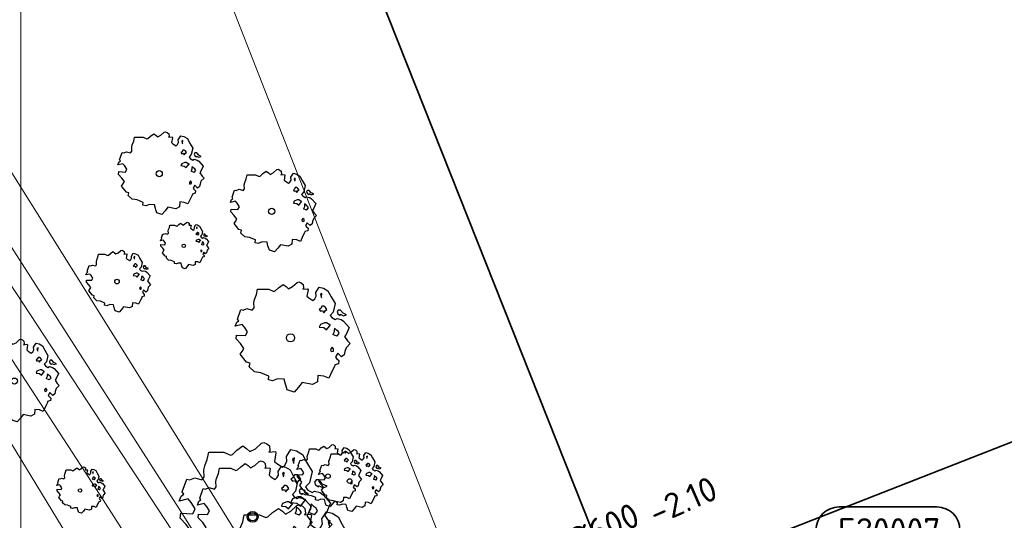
# Model space of a CAD drawing. Header units: metres. Extents: x 152391 to 157968, y 462336 to 467280.
# Tile 113 of 256: x 154365 to 154419, y 464297 to 464325. Entities that reach past the tile are written whole.
import ezdxf
from ezdxf.enums import TextEntityAlignment as Align

# ---------------------------------------------------------------- set-up
doc = ezdxf.new("R2010")
doc.units = ezdxf.units.M
doc.header["$LTSCALE"] = 0.75
doc.layers.get('0').update_dxf_attribs({"lineweight": 25})
doc.layers.get('defpoints').update_dxf_attribs({"lineweight": 25})
for name, color, linetype, lineweight in [('B-GV-GR-BOOM-S', 252, 'Continuous', 25), ('B-WE-GR-BEPLANTING_CULTUUR_BOSPLANTSOEN-GV', 251, 'Continuous', 18), ('B-WE-GR-BOS_GEMENGD-GV', 251, 'Continuous', 13), ('B-WE-GR-BOS_LOOF-GV', 251, 'Continuous', 13), ('B-WE-GW-TALUD_KRUIN-G', 251, 'Continuous', 18), ('B-WE-OG-BEBOUWING-GV', 6, 'Continuous', 35), ('B-WE-OG-TERREIN_CULTUURSCHEIDING-GV', 251, 'Continuous', 18), ('B-WE-OG-WATER-GV', 251, 'Continuous', 18), ('B-WE-VH-VERHARDING_ASFALT-GV', 251, 'Continuous', 18), ('N-OI-RI-VWA_PUTNUMMER-S @ 0.75', 36, 'Continuous', 35), ('N-OI-RI-VWA_STROOMRICHTING-S @ 0.75', 36, 'Continuous', 35)]:
    doc.layers.add(name, color=color, linetype=linetype, lineweight=lineweight)
doc.layers.add('X-XX-AL-TEKENBLAD_HULPLIJN-G', color=7, linetype='Continuous', lineweight=18, plot=False)
doc.styles.add('NLCS-ISO', font='isocpeur.ttf')

# ---------------------------------------------------------------- blocks, each defined once
blk = doc.blocks.new('*U13')
at = {"ltscale": 0.1, "style": 'NLCS-ISO'}
for tag, p in [('BOBL', (-5.662, 0)), ('MAT', (-1, 0.5))]:
    blk.add_attdef(tag, text='', height=1.8, dxfattribs=at).set_placement(p, align=Align.BOTTOM_RIGHT)
for tag, p in [('DIA', (1, 0.5)), ('BOBR', (7.216, 0.003))]:
    blk.add_attdef(tag, text='', height=1.8, dxfattribs=at).set_placement(p, align=Align.BOTTOM_LEFT)
at = {"layer": 'defpoints', "ltscale": 0.1, "style": 'NLCS-ISO', "flags": 1}
blk.add_attdef('JVA', text='', height=1.8, dxfattribs=at).set_placement((0, -1), align=Align.TOP_CENTER)
blk = doc.blocks.new('*U407')
for q in [(5.834, 7.601), (7.601, 5.834)]:
    blk.add_line((1.414, 1.414), q)
blk.add_lwpolyline([(22.327, 15.039), (15.169, 15.039, 1), (15.169, 11.654), (22.327, 11.654, 1)], format="xyb", close=True)
at = {"ltscale": 0.1, "style": 'NLCS-ISO'}
blk.add_attdef('PUTNR', text='', height=1.8, dxfattribs=at).set_placement((18.85, 13.314), align=Align.MIDDLE_CENTER)
blk.add_attdef('PUTHGT', text='', height=1.8, rotation=45, dxfattribs=at).set_placement((5.388, 5.428), align=Align.MIDDLE_LEFT)
blk = doc.blocks.new('SGR-BOOM_21_30')
at = {"linetype": 'Continuous'}
for p, q in [((-0.365, 1.548), (-0.226, 1.647)), ((-0.226, 1.647), (-0.133, 1.581)), ((0.065, 1.581), (0.205, 1.712)), ((0.205, 1.712), (0.263, 1.729)), ((0.263, 1.729), (0.333, 1.696)), ((0.333, 1.696), (0.391, 1.647)), ((0.391, 1.647), (0.402, 1.532)), ((-1.133, 1.088), (-1.109, 1.187)), ((-1.121, 0.924), (-1.133, 1.088)), ((-1.109, 1.187), (-1.051, 1.335)), ((-1.051, 1.335), (-1.016, 1.499)), ((-1.016, 1.499), (-0.668, 1.499)), ((-0.668, 1.499), (-0.516, 1.433)), ((-0.516, 1.433), (-0.47, 1.45)), ((-0.47, 1.45), (-0.365, 1.548)), ((-0.133, 1.581), (-0.063, 1.515)), ((-0.063, 1.515), (0.065, 1.581)), ((0.402, 1.532), (0.379, 1.499)), ((0.379, 1.499), (0.53, 1.515)), ((0.542, 1.483), (0.507, 1.285)), ((0.507, 1.285), (0.565, 1.236)), ((0.53, 1.515), (0.542, 1.483)), ((0.565, 1.236), (0.693, 1.154)), ((0.693, 1.154), (0.751, 1.203)), ((0.751, 1.203), (0.798, 1.285)), ((0.786, 1.4), (0.891, 1.565)), ((0.798, 1.285), (0.786, 1.4)), ((0.891, 1.565), (1.019, 1.532)), ((0.972, 1.368), (0.926, 1.335)), ((0.926, 1.335), (0.949, 1.253)), ((0.949, 1.253), (0.961, 1.236)), ((0.961, 1.269), (0.972, 1.368)), ((1.019, 1.532), (1.158, 1.45)), ((1.158, 1.45), (1.251, 1.269)), ((1.251, 1.269), (1.379, 1.055)), ((-1.633, 0.579), (-1.528, 0.875)), ((-1.598, 0.53), (-1.633, 0.579)), ((-1.528, 0.875), (-1.458, 0.858)), ((-1.458, 0.858), (-1.342, 0.908)), ((-1.342, 0.908), (-1.179, 0.858)), ((-1.179, 0.858), (-1.121, 0.924)), ((0.937, 0.908), (0.891, 0.875)), ((0.891, 0.875), (0.926, 0.825)), ((0.926, 0.825), (0.984, 0.842)), ((0.972, 0.973), (0.937, 0.908)), ((1.03, 0.973), (0.972, 0.973)), ((0.984, 0.842), (1.03, 0.776)), ((1.077, 0.94), (1.03, 0.973)), ((1.03, 0.776), (1.077, 0.842)), ((1.124, 0.875), (1.077, 0.94)), ((1.077, 0.842), (1.124, 0.875)), ((1.321, 0.793), (1.228, 0.694)), ((1.228, 0.694), (1.275, 0.628)), ((1.275, 0.628), (1.379, 0.563)), ((1.379, 1.055), (1.321, 0.793)), ((1.379, 0.563), (1.438, 0.595)), ((1.472, 0.858), (1.438, 0.809)), ((1.438, 0.809), (1.461, 0.743)), ((1.438, 0.595), (1.565, 0.563)), ((1.461, 0.743), (1.531, 0.694)), ((1.542, 0.858), (1.472, 0.858)), ((1.531, 0.727), (1.635, 0.678)), ((1.531, 0.694), (1.542, 0.727)), ((1.624, 0.76), (1.542, 0.858)), ((1.565, 0.563), (1.635, 0.513)), ((1.728, 0.71), (1.624, 0.76)), ((1.635, 0.678), (1.728, 0.71)), ((-1.703, 0.365), (-1.656, 0.48)), ((-1.493, 0.415), (-1.703, 0.365)), ((-1.679, -0.029), (-1.668, 0.086)), ((-1.668, 0.086), (-1.389, 0.07)), ((-1.656, 0.48), (-1.598, 0.53)), ((-1.423, 0.333), (-1.493, 0.415)), ((-1.33, 0.185), (-1.423, 0.333)), ((-1.389, 0.07), (-1.33, 0.185)), ((0.926, 0.415), (0.891, 0.333)), ((0.891, 0.333), (1.03, 0.316)), ((1.054, 0.464), (0.926, 0.415)), ((1.03, 0.316), (1.112, 0.251)), ((1.112, 0.464), (1.054, 0.464)), ((1.217, 0.398), (1.112, 0.464)), ((1.112, 0.251), (1.205, 0.365)), ((1.205, 0.365), (1.24, 0.415)), ((1.344, 0.185), (1.31, 0.103)), ((1.434, 0.049), (1.31, 0.103)), ((1.356, 0.3), (1.344, 0.234)), ((1.344, 0.234), (1.344, 0.185)), ((1.426, 0.234), (1.356, 0.3)), ((1.472, 0.201), (1.426, 0.234)), ((1.434, 0.049), (1.507, 0.136)), ((1.507, 0.136), (1.472, 0.201)), ((1.635, 0.513), (1.81, 0.316)), ((1.717, 0.103), (1.67, 0.037)), ((1.67, 0.037), (1.763, -0.094)), ((1.81, 0.316), (1.717, 0.103)), ((-1.54, -0.177), (-1.679, -0.029)), ((-1.551, -0.505), (-1.493, -0.423)), ((-1.354, -0.752), (-1.551, -0.505)), ((-1.435, -0.324), (-1.54, -0.177)), ((-1.493, -0.423), (-1.435, -0.324)), ((1.286, -0.292), (1.24, -0.357)), ((1.24, -0.357), (1.251, -0.423)), ((1.263, -0.423), (1.333, -0.407)), ((1.333, -0.341), (1.286, -0.292)), ((1.333, -0.407), (1.333, -0.341)), ((1.461, -0.472), (1.391, -0.587)), ((1.577, -0.587), (1.461, -0.472)), ((1.658, -0.522), (1.577, -0.587)), ((1.682, -0.423), (1.658, -0.522)), ((1.717, -0.308), (1.682, -0.423)), ((1.845, -0.177), (1.717, -0.308)), ((1.763, -0.094), (1.845, -0.177)), ((-1.249, -0.784), (-1.354, -0.752)), ((-1.272, -0.899), (-1.249, -0.784)), ((-1.109, -1.047), (-1.272, -0.899)), ((-0.912, -1.08), (-1.109, -1.047)), ((-0.668, -1.179), (-0.912, -1.08)), ((1.286, -1.014), (1.182, -1.244)), ((1.356, -0.883), (1.286, -1.014)), ((1.368, -0.834), (1.356, -0.883)), ((1.484, -0.801), (1.368, -0.834)), ((1.391, -0.587), (1.426, -0.637)), ((1.426, -0.637), (1.496, -0.702)), ((1.496, -0.702), (1.484, -0.801)), ((-0.679, -1.294), (-0.668, -1.179)), ((-0.551, -1.326), (-0.679, -1.294)), ((-0.4, -1.261), (-0.551, -1.326)), ((-0.191, -1.277), (-0.4, -1.261)), ((-0.156, -1.425), (-0.191, -1.277)), ((-0.133, -1.491), (-0.156, -1.425)), ((-0.098, -1.606), (-0.133, -1.491)), ((0.112, -1.671), (-0.098, -1.606)), ((0.251, -1.524), (0.112, -1.671)), ((0.356, -1.376), (0.251, -1.524)), ((0.682, -1.441), (0.356, -1.376)), ((0.833, -1.359), (0.682, -1.441)), ((0.844, -1.162), (0.833, -1.359)), ((1.03, -1.179), (0.844, -1.162)), ((1.182, -1.244), (1.03, -1.179))]:
    blk.add_line(p, q, dxfattribs=at)
blk.add_circle((0, 0), 0.126, dxfattribs=at)
blk = doc.blocks.new('SGR-BOOM_31_50')
at = {"linetype": 'Continuous'}
for p, q in [((-0.487, 2.064), (-0.301, 2.196)), ((-0.301, 2.196), (-0.177, 2.108)), ((0.087, 2.108), (0.273, 2.283)), ((0.273, 2.283), (0.351, 2.305)), ((0.351, 2.305), (0.444, 2.261)), ((0.444, 2.261), (0.521, 2.196)), ((0.521, 2.196), (0.537, 2.042)), ((-1.479, 1.582), (-1.402, 1.78)), ((-1.402, 1.78), (-1.355, 1.999)), ((-1.355, 1.999), (-0.89, 1.999)), ((-0.89, 1.999), (-0.688, 1.911)), ((-0.688, 1.911), (-0.626, 1.933)), ((-0.626, 1.933), (-0.487, 2.064)), ((-0.177, 2.108), (-0.084, 2.02)), ((-0.084, 2.02), (0.087, 2.108)), ((0.537, 2.042), (0.506, 1.999)), ((0.506, 1.999), (0.707, 2.02)), ((0.723, 1.977), (0.676, 1.714)), ((0.676, 1.714), (0.754, 1.648)), ((0.707, 2.02), (0.723, 1.977)), ((0.754, 1.648), (0.924, 1.539)), ((1.002, 1.604), (1.064, 1.714)), ((1.048, 1.867), (1.188, 2.086)), ((1.064, 1.714), (1.048, 1.867)), ((1.188, 2.086), (1.358, 2.042)), ((1.296, 1.823), (1.234, 1.78)), ((1.234, 1.78), (1.265, 1.67)), ((1.265, 1.67), (1.281, 1.648)), ((1.281, 1.692), (1.296, 1.823)), ((1.358, 2.042), (1.545, 1.933)), ((1.545, 1.933), (1.669, 1.692)), ((1.669, 1.692), (1.839, 1.407)), ((-2.177, 0.772), (-2.038, 1.166)), ((-2.038, 1.166), (-1.944, 1.144)), ((-1.944, 1.144), (-1.789, 1.21)), ((-1.789, 1.21), (-1.572, 1.144)), ((-1.572, 1.144), (-1.495, 1.232)), ((-1.51, 1.451), (-1.479, 1.582)), ((-1.495, 1.232), (-1.51, 1.451)), ((0.924, 1.539), (1.002, 1.604)), ((1.25, 1.21), (1.188, 1.166)), ((1.188, 1.166), (1.234, 1.101)), ((1.234, 1.101), (1.312, 1.122)), ((1.296, 1.298), (1.25, 1.21)), ((1.374, 1.298), (1.296, 1.298)), ((1.312, 1.122), (1.374, 1.035)), ((1.436, 1.254), (1.374, 1.298)), ((1.374, 1.035), (1.436, 1.122)), ((1.498, 1.166), (1.436, 1.254)), ((1.436, 1.122), (1.498, 1.166)), ((1.839, 1.407), (1.762, 1.057)), ((1.963, 1.144), (1.917, 1.079)), ((2.056, 1.144), (1.963, 1.144)), ((2.165, 1.013), (2.056, 1.144)), ((-2.27, 0.487), (-2.208, 0.641)), ((-1.991, 0.553), (-2.27, 0.487)), ((-2.208, 0.641), (-2.131, 0.706)), ((-2.131, 0.706), (-2.177, 0.772)), ((-1.898, 0.444), (-1.991, 0.553)), ((1.234, 0.553), (1.188, 0.444)), ((1.405, 0.619), (1.234, 0.553)), ((1.483, 0.619), (1.405, 0.619)), ((1.622, 0.531), (1.483, 0.619)), ((1.607, 0.487), (1.653, 0.553)), ((1.762, 1.057), (1.638, 0.925)), ((1.638, 0.925), (1.7, 0.838)), ((1.7, 0.838), (1.839, 0.75)), ((1.839, 0.75), (1.917, 0.794)), ((1.917, 1.079), (1.948, 0.991)), ((1.917, 0.794), (2.087, 0.75)), ((1.948, 0.991), (2.041, 0.925)), ((2.041, 0.969), (2.18, 0.903)), ((2.041, 0.925), (2.056, 0.969)), ((2.087, 0.75), (2.18, 0.684)), ((2.304, 0.947), (2.165, 1.013)), ((2.18, 0.903), (2.304, 0.947)), ((2.18, 0.684), (2.413, 0.422)), ((-2.239, -0.038), (-2.224, 0.115)), ((-2.224, 0.115), (-1.851, 0.093)), ((-1.774, 0.246), (-1.898, 0.444)), ((-1.851, 0.093), (-1.774, 0.246)), ((1.188, 0.444), (1.374, 0.422)), ((1.374, 0.422), (1.483, 0.334)), ((1.483, 0.334), (1.607, 0.487)), ((1.793, 0.246), (1.746, 0.137)), ((1.911, 0.065), (1.746, 0.137)), ((1.808, 0.4), (1.793, 0.312)), ((1.793, 0.312), (1.793, 0.246)), ((1.901, 0.312), (1.808, 0.4)), ((1.963, 0.268), (1.901, 0.312)), ((1.911, 0.065), (2.01, 0.181)), ((2.01, 0.181), (1.963, 0.268)), ((2.289, 0.137), (2.227, 0.049)), ((2.227, 0.049), (2.351, -0.126)), ((2.413, 0.422), (2.289, 0.137)), ((-2.053, -0.235), (-2.239, -0.038)), ((-1.913, -0.433), (-2.053, -0.235)), ((-1.991, -0.564), (-1.913, -0.433)), ((1.715, -0.389), (1.653, -0.476)), ((1.653, -0.476), (1.669, -0.564)), ((1.777, -0.454), (1.715, -0.389)), ((1.777, -0.542), (1.777, -0.454)), ((2.289, -0.411), (2.242, -0.564)), ((2.459, -0.235), (2.289, -0.411)), ((2.351, -0.126), (2.459, -0.235)), ((-2.069, -0.673), (-1.991, -0.564)), ((-1.805, -1.002), (-2.069, -0.673)), ((-1.665, -1.046), (-1.805, -1.002)), ((-1.696, -1.199), (-1.665, -1.046)), ((1.684, -0.564), (1.777, -0.542)), ((1.979, -1.068), (1.824, -1.112)), ((1.948, -0.63), (1.855, -0.783)), ((1.855, -0.783), (1.901, -0.849)), ((1.901, -0.849), (1.994, -0.936)), ((2.103, -0.783), (1.948, -0.63)), ((1.994, -0.936), (1.979, -1.068)), ((2.211, -0.695), (2.103, -0.783)), ((2.242, -0.564), (2.211, -0.695)), ((-1.479, -1.396), (-1.696, -1.199)), ((-1.216, -1.44), (-1.479, -1.396)), ((-0.89, -1.571), (-1.216, -1.44)), ((-0.906, -1.725), (-0.89, -1.571)), ((1.126, -1.55), (1.11, -1.812)), ((1.374, -1.571), (1.126, -1.55)), ((1.576, -1.659), (1.374, -1.571)), ((1.715, -1.352), (1.576, -1.659)), ((1.808, -1.177), (1.715, -1.352)), ((1.824, -1.112), (1.808, -1.177)), ((-0.735, -1.769), (-0.906, -1.725)), ((-0.533, -1.681), (-0.735, -1.769)), ((-0.254, -1.703), (-0.533, -1.681)), ((-0.208, -1.9), (-0.254, -1.703)), ((-0.177, -1.988), (-0.208, -1.9)), ((-0.13, -2.141), (-0.177, -1.988)), ((0.149, -2.229), (-0.13, -2.141)), ((0.335, -2.031), (0.149, -2.229)), ((0.475, -1.834), (0.335, -2.031)), ((0.909, -1.922), (0.475, -1.834)), ((1.11, -1.812), (0.909, -1.922))]:
    blk.add_line(p, q, dxfattribs=at)
blk.add_circle((0, 0), 0.169, dxfattribs=at)
blk = doc.blocks.new('SGR-BOOM_50_100')
at = {"linetype": 'Continuous'}
for p, q in [((-0.835, 2.577), (-0.649, 2.752)), ((-0.649, 2.752), (-0.401, 2.928)), ((-0.401, 2.928), (-0.236, 2.811)), ((-0.236, 2.811), (-0.112, 2.694)), ((-0.112, 2.694), (0.116, 2.811)), ((0.116, 2.811), (0.364, 3.044)), ((0.364, 3.044), (0.467, 3.074)), ((0.467, 3.074), (0.591, 3.015)), ((0.591, 3.015), (0.695, 2.928)), ((0.715, 2.723), (0.674, 2.665)), ((0.695, 2.928), (0.715, 2.723)), ((1.398, 2.49), (1.584, 2.782)), ((1.584, 2.782), (1.811, 2.723)), ((1.811, 2.723), (2.059, 2.577)), ((-1.972, 2.11), (-1.869, 2.373)), ((-1.869, 2.373), (-1.807, 2.665)), ((-1.807, 2.665), (-1.187, 2.665)), ((-1.187, 2.665), (-0.918, 2.548)), ((-0.918, 2.548), (-0.835, 2.577)), ((0.674, 2.665), (0.943, 2.694)), ((0.964, 2.636), (0.902, 2.285)), ((0.902, 2.285), (1.005, 2.198)), ((0.943, 2.694), (0.964, 2.636)), ((1.005, 2.198), (1.232, 2.052)), ((1.336, 2.139), (1.418, 2.285)), ((1.418, 2.285), (1.398, 2.49)), ((1.729, 2.431), (1.646, 2.373)), ((1.646, 2.373), (1.687, 2.227)), ((1.687, 2.227), (1.708, 2.198)), ((1.708, 2.256), (1.729, 2.431)), ((2.059, 2.577), (2.225, 2.256)), ((2.225, 2.256), (2.452, 1.876)), ((-2.096, 1.526), (-1.993, 1.643)), ((-2.014, 1.935), (-1.972, 2.11)), ((-1.993, 1.643), (-2.014, 1.935)), ((1.232, 2.052), (1.336, 2.139)), ((1.729, 1.73), (1.667, 1.613)), ((1.832, 1.73), (1.729, 1.73)), ((1.915, 1.672), (1.832, 1.73)), ((1.997, 1.555), (1.915, 1.672)), ((2.452, 1.876), (2.349, 1.409)), ((-2.903, 1.029), (-2.717, 1.555)), ((-2.717, 1.555), (-2.593, 1.526)), ((-2.593, 1.526), (-2.386, 1.613)), ((-2.386, 1.613), (-2.096, 1.526)), ((1.667, 1.613), (1.584, 1.555)), ((1.584, 1.555), (1.646, 1.467)), ((1.646, 1.467), (1.749, 1.497)), ((1.749, 1.497), (1.832, 1.38)), ((1.832, 1.38), (1.915, 1.497)), ((1.915, 1.497), (1.997, 1.555)), ((2.349, 1.409), (2.183, 1.234)), ((2.183, 1.234), (2.266, 1.117)), ((2.266, 1.117), (2.452, 1)), ((2.618, 1.526), (2.556, 1.438)), ((2.556, 1.438), (2.597, 1.321)), ((2.597, 1.321), (2.721, 1.234)), ((2.742, 1.526), (2.618, 1.526)), ((2.721, 1.292), (2.907, 1.205)), ((2.721, 1.234), (2.742, 1.292)), ((2.886, 1.351), (2.742, 1.526)), ((3.072, 1.263), (2.886, 1.351)), ((2.907, 1.205), (3.072, 1.263)), ((-3.027, 0.65), (-2.944, 0.854)), ((-2.655, 0.737), (-3.027, 0.65)), ((-2.944, 0.854), (-2.841, 0.942)), ((-2.841, 0.942), (-2.903, 1.029)), ((-2.531, 0.591), (-2.655, 0.737)), ((-2.365, 0.329), (-2.531, 0.591)), ((1.646, 0.737), (1.584, 0.591)), ((1.584, 0.591), (1.832, 0.562)), ((1.873, 0.825), (1.646, 0.737)), ((1.832, 0.562), (1.977, 0.445)), ((1.977, 0.825), (1.873, 0.825)), ((2.163, 0.708), (1.977, 0.825)), ((1.977, 0.445), (2.142, 0.65)), ((2.142, 0.65), (2.204, 0.737)), ((2.452, 1), (2.556, 1.059)), ((2.556, 1.059), (2.783, 1)), ((2.783, 1), (2.907, 0.913)), ((2.907, 0.913), (3.217, 0.562)), ((3.217, 0.562), (3.052, 0.183)), ((-2.985, -0.051), (-2.965, 0.153)), ((-2.965, 0.153), (-2.469, 0.124)), ((-2.469, 0.124), (-2.365, 0.329)), ((2.39, 0.329), (2.328, 0.183)), ((2.549, 0.087), (2.328, 0.183)), ((2.411, 0.533), (2.39, 0.416)), ((2.39, 0.416), (2.39, 0.329)), ((2.535, 0.416), (2.411, 0.533)), ((2.618, 0.358), (2.535, 0.416)), ((2.549, 0.087), (2.68, 0.241)), ((2.68, 0.241), (2.618, 0.358)), ((3.052, 0.183), (2.969, 0.066)), ((2.969, 0.066), (3.135, -0.168)), ((-2.737, -0.314), (-2.985, -0.051)), ((-2.551, -0.577), (-2.737, -0.314)), ((2.287, -0.518), (2.204, -0.635)), ((2.37, -0.606), (2.287, -0.518)), ((3.279, -0.314), (3.052, -0.548)), ((3.135, -0.168), (3.279, -0.314)), ((-2.758, -0.898), (-2.655, -0.752)), ((-2.407, -1.336), (-2.758, -0.898)), ((-2.655, -0.752), (-2.551, -0.577)), ((2.204, -0.635), (2.225, -0.752)), ((2.245, -0.752), (2.37, -0.723)), ((2.37, -0.723), (2.37, -0.606)), ((2.597, -0.84), (2.473, -1.044)), ((2.473, -1.044), (2.535, -1.132)), ((2.804, -1.044), (2.597, -0.84)), ((2.948, -0.927), (2.804, -1.044)), ((2.99, -0.752), (2.948, -0.927)), ((3.052, -0.548), (2.99, -0.752)), ((-2.22, -1.394), (-2.407, -1.336)), ((-2.262, -1.599), (-2.22, -1.394)), ((-1.972, -1.862), (-2.262, -1.599)), ((2.411, -1.57), (2.287, -1.803)), ((2.432, -1.482), (2.411, -1.57)), ((2.638, -1.424), (2.432, -1.482)), ((2.535, -1.132), (2.659, -1.248)), ((2.659, -1.248), (2.638, -1.424)), ((-1.621, -1.92), (-1.972, -1.862)), ((-1.187, -2.095), (-1.621, -1.92)), ((-1.207, -2.3), (-1.187, -2.095)), ((1.501, -2.066), (1.48, -2.417)), ((1.832, -2.095), (1.501, -2.066)), ((2.101, -2.212), (1.832, -2.095)), ((2.287, -1.803), (2.101, -2.212)), ((-0.98, -2.358), (-1.207, -2.3)), ((-0.711, -2.241), (-0.98, -2.358)), ((-0.339, -2.271), (-0.711, -2.241)), ((-0.277, -2.533), (-0.339, -2.271)), ((-0.236, -2.65), (-0.277, -2.533)), ((-0.174, -2.855), (-0.236, -2.65)), ((0.633, -2.446), (0.447, -2.709)), ((1.212, -2.563), (0.633, -2.446)), ((1.48, -2.417), (1.212, -2.563)), ((0.199, -2.971), (-0.174, -2.855)), ((0.447, -2.709), (0.199, -2.971))]:
    blk.add_line(p, q, dxfattribs=at)
blk.add_circle((0, 0), 0.225, dxfattribs=at)
blk = doc.blocks.new('SGR-BOOM_100')
at = {"linetype": 'Continuous'}
for p, q in [((-0.863, 3.661), (-0.533, 3.894)), ((-0.533, 3.894), (-0.313, 3.738)), ((0.154, 3.738), (0.484, 4.049)), ((0.484, 4.049), (0.622, 4.088)), ((0.622, 4.088), (0.787, 4.01)), ((0.787, 4.01), (0.924, 3.894)), ((0.924, 3.894), (0.952, 3.622)), ((-2.486, 3.156), (-2.403, 3.544)), ((-2.403, 3.544), (-1.578, 3.544)), ((-1.578, 3.544), (-1.221, 3.389)), ((-1.221, 3.389), (-1.111, 3.428)), ((-1.111, 3.428), (-0.863, 3.661)), ((-0.313, 3.738), (-0.148, 3.583)), ((-0.148, 3.583), (0.154, 3.738)), ((0.952, 3.622), (0.897, 3.544)), ((0.897, 3.544), (1.254, 3.583)), ((1.282, 3.505), (1.199, 3.039)), ((1.254, 3.583), (1.282, 3.505)), ((1.859, 3.311), (2.107, 3.7)), ((1.887, 3.039), (1.859, 3.311)), ((2.107, 3.7), (2.409, 3.622)), ((2.409, 3.622), (2.739, 3.428)), ((2.739, 3.428), (2.959, 3)), ((-2.678, 2.573), (-2.623, 2.806)), ((-2.623, 2.806), (-2.486, 3.156)), ((1.199, 3.039), (1.337, 2.923)), ((1.337, 2.923), (1.639, 2.729)), ((1.639, 2.729), (1.777, 2.845)), ((1.777, 2.845), (1.887, 3.039)), ((2.299, 3.233), (2.189, 3.156)), ((2.189, 3.156), (2.244, 2.962)), ((2.244, 2.962), (2.272, 2.923)), ((2.272, 3), (2.299, 3.233)), ((2.959, 3), (3.261, 2.495)), ((-2.788, 2.029), (-2.651, 2.185)), ((-2.651, 2.185), (-2.678, 2.573)), ((2.299, 2.301), (2.217, 2.146)), ((2.437, 2.301), (2.299, 2.301)), ((2.546, 2.224), (2.437, 2.301)), ((2.656, 2.068), (2.546, 2.224)), ((3.261, 2.495), (3.124, 1.874)), ((-3.861, 1.369), (-3.613, 2.068)), ((-3.613, 2.068), (-3.448, 2.029)), ((-3.448, 2.029), (-3.173, 2.146)), ((-3.173, 2.146), (-2.788, 2.029)), ((2.217, 2.146), (2.107, 2.068)), ((2.107, 2.068), (2.189, 1.952)), ((2.189, 1.952), (2.327, 1.991)), ((2.327, 1.991), (2.437, 1.835)), ((2.437, 1.835), (2.546, 1.991)), ((2.546, 1.991), (2.656, 2.068)), ((3.124, 1.874), (2.904, 1.641)), ((2.904, 1.641), (3.014, 1.486)), ((3.481, 2.029), (3.399, 1.913)), ((3.399, 1.913), (3.454, 1.758)), ((3.454, 1.758), (3.619, 1.641)), ((3.646, 2.029), (3.481, 2.029)), ((3.619, 1.719), (3.866, 1.602)), ((3.619, 1.641), (3.646, 1.719)), ((3.839, 1.796), (3.646, 2.029)), ((4.086, 1.68), (3.839, 1.796)), ((3.866, 1.602), (4.086, 1.68)), ((-4.026, 0.864), (-3.916, 1.136)), ((-3.916, 1.136), (-3.778, 1.253)), ((-3.778, 1.253), (-3.861, 1.369)), ((2.492, 1.097), (2.189, 0.981)), ((2.629, 1.097), (2.492, 1.097)), ((2.877, 0.942), (2.629, 1.097)), ((3.014, 1.486), (3.261, 1.33)), ((3.261, 1.33), (3.399, 1.408)), ((3.399, 1.408), (3.701, 1.33)), ((3.701, 1.33), (3.866, 1.214)), ((3.866, 1.214), (4.279, 0.748)), ((-3.531, 0.981), (-4.026, 0.864)), ((-3.366, 0.787), (-3.531, 0.981)), ((-3.146, 0.437), (-3.366, 0.787)), ((2.189, 0.981), (2.107, 0.787)), ((2.107, 0.787), (2.437, 0.748)), ((2.437, 0.748), (2.629, 0.592)), ((2.629, 0.592), (2.849, 0.864)), ((2.849, 0.864), (2.931, 0.981)), ((3.206, 0.709), (3.179, 0.553)), ((3.179, 0.553), (3.179, 0.437)), ((3.371, 0.553), (3.206, 0.709)), ((3.481, 0.476), (3.371, 0.553)), ((4.279, 0.748), (4.059, 0.243)), ((-3.971, -0.068), (-3.943, 0.204)), ((-3.943, 0.204), (-3.283, 0.165)), ((-3.283, 0.165), (-3.146, 0.437)), ((3.179, 0.437), (3.096, 0.243)), ((3.39, 0.115), (3.096, 0.243)), ((3.39, 0.115), (3.564, 0.32)), ((3.564, 0.32), (3.481, 0.476)), ((4.059, 0.243), (3.949, 0.087)), ((3.949, 0.087), (4.169, -0.223)), ((-3.641, -0.418), (-3.971, -0.068)), ((-3.393, -0.767), (-3.641, -0.418)), ((4.361, -0.418), (4.059, -0.728)), ((4.169, -0.223), (4.361, -0.418)), ((-3.668, -1.194), (-3.531, -1)), ((-3.531, -1), (-3.393, -0.767)), ((3.041, -0.689), (2.931, -0.845)), ((2.931, -0.845), (2.959, -1)), ((2.986, -1), (3.151, -0.961)), ((3.151, -0.806), (3.041, -0.689)), ((3.151, -0.961), (3.151, -0.806)), ((3.976, -1), (3.921, -1.233)), ((4.059, -0.728), (3.976, -1)), ((-3.201, -1.777), (-3.668, -1.194)), ((3.454, -1.117), (3.289, -1.389)), ((3.289, -1.389), (3.371, -1.505)), ((3.371, -1.505), (3.536, -1.66)), ((3.729, -1.389), (3.454, -1.117)), ((3.921, -1.233), (3.729, -1.389)), ((-2.953, -1.855), (-3.201, -1.777)), ((-3.008, -2.126), (-2.953, -1.855)), ((-2.623, -2.476), (-3.008, -2.126)), ((3.206, -2.088), (3.041, -2.398)), ((3.234, -1.971), (3.206, -2.088)), ((3.509, -1.893), (3.234, -1.971)), ((3.536, -1.66), (3.509, -1.893)), ((-2.156, -2.554), (-2.623, -2.476)), ((-1.578, -2.787), (-2.156, -2.554)), ((3.041, -2.398), (2.794, -2.942)), ((-1.606, -3.059), (-1.578, -2.787)), ((-1.303, -3.136), (-1.606, -3.059)), ((-0.946, -2.981), (-1.303, -3.136)), ((-0.451, -3.02), (-0.946, -2.981)), ((-0.368, -3.369), (-0.451, -3.02)), ((1.969, -3.214), (1.612, -3.408)), ((1.997, -2.748), (1.969, -3.214)), ((2.437, -2.787), (1.997, -2.748)), ((2.794, -2.942), (2.437, -2.787)), ((-0.313, -3.525), (-0.368, -3.369)), ((-0.231, -3.797), (-0.313, -3.525)), ((0.594, -3.602), (0.264, -3.952)), ((0.842, -3.253), (0.594, -3.602)), ((1.612, -3.408), (0.842, -3.253)), ((0.264, -3.952), (-0.231, -3.797))]:
    blk.add_line(p, q, dxfattribs=at)
blk.add_circle((0, 0), 0.299, dxfattribs=at)
blk = doc.blocks.new('SGR-BOOM_0_20')
at = {"linetype": 'Continuous'}
for p, q in [((-0.788, 1.001), (-0.762, 1.124)), ((-0.762, 1.124), (-0.501, 1.124)), ((-0.501, 1.124), (-0.387, 1.075)), ((-0.387, 1.075), (-0.352, 1.087)), ((-0.352, 1.087), (-0.274, 1.161)), ((-0.274, 1.161), (-0.169, 1.235)), ((-0.169, 1.235), (-0.099, 1.186)), ((-0.099, 1.186), (-0.047, 1.137)), ((-0.047, 1.137), (0.049, 1.186)), ((0.049, 1.186), (0.154, 1.284)), ((0.154, 1.284), (0.197, 1.297)), ((0.197, 1.297), (0.25, 1.272)), ((0.25, 1.272), (0.293, 1.235)), ((0.302, 1.149), (0.284, 1.124)), ((0.284, 1.124), (0.398, 1.137)), ((0.293, 1.235), (0.302, 1.149)), ((0.407, 1.112), (0.38, 0.964)), ((0.398, 1.137), (0.407, 1.112)), ((0.59, 1.05), (0.668, 1.173)), ((0.668, 1.173), (0.764, 1.149)), ((0.764, 1.149), (0.869, 1.087)), ((0.869, 1.087), (0.939, 0.952)), ((-1.225, 0.434), (-1.146, 0.656)), ((-1.146, 0.656), (-1.094, 0.644)), ((-1.094, 0.644), (-1.007, 0.681)), ((-1.007, 0.681), (-0.884, 0.644)), ((-0.884, 0.644), (-0.841, 0.693)), ((-0.85, 0.816), (-0.832, 0.89)), ((-0.841, 0.693), (-0.85, 0.816)), ((-0.832, 0.89), (-0.788, 1.001)), ((0.38, 0.964), (0.424, 0.927)), ((0.424, 0.927), (0.52, 0.865)), ((0.52, 0.865), (0.564, 0.902)), ((0.564, 0.902), (0.598, 0.964)), ((0.598, 0.964), (0.59, 1.05)), ((0.703, 0.681), (0.668, 0.656)), ((0.668, 0.656), (0.694, 0.619)), ((0.729, 1.026), (0.694, 1.001)), ((0.694, 1.001), (0.712, 0.939)), ((0.694, 0.619), (0.738, 0.631)), ((0.729, 0.73), (0.703, 0.681)), ((0.712, 0.939), (0.721, 0.927)), ((0.721, 0.952), (0.729, 1.026)), ((0.773, 0.73), (0.729, 0.73)), ((0.738, 0.631), (0.773, 0.582)), ((0.808, 0.705), (0.773, 0.73)), ((0.773, 0.582), (0.808, 0.631)), ((0.843, 0.656), (0.808, 0.705)), ((0.808, 0.631), (0.843, 0.656)), ((0.991, 0.594), (0.921, 0.521)), ((0.939, 0.952), (1.035, 0.792)), ((1.035, 0.792), (0.991, 0.594)), ((1.104, 0.644), (1.078, 0.607)), ((1.078, 0.607), (1.096, 0.557)), ((1.096, 0.557), (1.148, 0.521)), ((1.157, 0.644), (1.104, 0.644)), ((1.148, 0.545), (1.226, 0.508)), ((1.148, 0.521), (1.157, 0.545)), ((1.218, 0.57), (1.157, 0.644)), ((1.296, 0.533), (1.218, 0.57)), ((-1.277, 0.274), (-1.242, 0.36)), ((-1.12, 0.311), (-1.277, 0.274)), ((-1.259, -0.022), (-1.251, 0.065)), ((-1.251, 0.065), (-1.041, 0.052)), ((-1.242, 0.36), (-1.198, 0.397)), ((-1.198, 0.397), (-1.225, 0.434)), ((-1.068, 0.249), (-1.12, 0.311)), ((-0.998, 0.139), (-1.068, 0.249)), ((-1.041, 0.052), (-0.998, 0.139)), ((0.694, 0.311), (0.668, 0.249)), ((0.668, 0.249), (0.773, 0.237)), ((0.79, 0.348), (0.694, 0.311)), ((0.773, 0.237), (0.834, 0.188)), ((0.834, 0.348), (0.79, 0.348)), ((0.912, 0.299), (0.834, 0.348)), ((0.834, 0.188), (0.904, 0.274)), ((0.904, 0.274), (0.93, 0.311)), ((0.921, 0.521), (0.956, 0.471)), ((0.956, 0.471), (1.035, 0.422)), ((1.008, 0.139), (0.982, 0.077)), ((1.075, 0.037), (0.982, 0.077)), ((1.017, 0.225), (1.008, 0.176)), ((1.008, 0.176), (1.008, 0.139)), ((1.069, 0.176), (1.017, 0.225)), ((1.035, 0.422), (1.078, 0.447)), ((1.104, 0.151), (1.069, 0.176)), ((1.075, 0.037), (1.13, 0.102)), ((1.078, 0.447), (1.174, 0.422)), ((1.13, 0.102), (1.104, 0.151)), ((1.174, 0.422), (1.226, 0.385)), ((1.226, 0.508), (1.296, 0.533)), ((1.226, 0.385), (1.357, 0.237)), ((1.287, 0.077), (1.253, 0.028)), ((1.253, 0.028), (1.322, -0.071)), ((1.357, 0.237), (1.287, 0.077)), ((-1.155, -0.132), (-1.259, -0.022)), ((-1.164, -0.379), (-1.12, -0.317)), ((-1.015, -0.564), (-1.164, -0.379)), ((-1.076, -0.243), (-1.155, -0.132)), ((-1.12, -0.317), (-1.076, -0.243)), ((0.965, -0.219), (0.93, -0.268)), ((0.93, -0.268), (0.939, -0.317)), ((0.947, -0.317), (1, -0.305)), ((1, -0.256), (0.965, -0.219)), ((1, -0.305), (1, -0.256)), ((1.096, -0.354), (1.043, -0.44)), ((1.043, -0.44), (1.069, -0.477)), ((1.069, -0.477), (1.122, -0.527)), ((1.183, -0.44), (1.096, -0.354)), ((1.122, -0.527), (1.113, -0.601)), ((1.244, -0.391), (1.183, -0.44)), ((1.261, -0.317), (1.244, -0.391)), ((1.287, -0.231), (1.261, -0.317)), ((1.383, -0.132), (1.287, -0.231)), ((1.322, -0.071), (1.383, -0.132)), ((-0.937, -0.588), (-1.015, -0.564)), ((-0.954, -0.675), (-0.937, -0.588)), ((-0.832, -0.785), (-0.954, -0.675)), ((-0.684, -0.81), (-0.832, -0.785)), ((-0.501, -0.884), (-0.684, -0.81)), ((-0.509, -0.97), (-0.501, -0.884)), ((-0.413, -0.995), (-0.509, -0.97)), ((-0.3, -0.946), (-0.413, -0.995)), ((-0.143, -0.958), (-0.3, -0.946)), ((-0.117, -1.069), (-0.143, -0.958)), ((-0.099, -1.118), (-0.117, -1.069)), ((0.267, -1.032), (0.188, -1.143)), ((0.511, -1.081), (0.267, -1.032)), ((0.625, -1.019), (0.511, -1.081)), ((0.633, -0.872), (0.625, -1.019)), ((0.773, -0.884), (0.633, -0.872)), ((0.886, -0.933), (0.773, -0.884)), ((0.965, -0.761), (0.886, -0.933)), ((1.017, -0.662), (0.965, -0.761)), ((1.026, -0.625), (1.017, -0.662)), ((1.113, -0.601), (1.026, -0.625)), ((-0.073, -1.204), (-0.099, -1.118)), ((0.084, -1.254), (-0.073, -1.204)), ((0.188, -1.143), (0.084, -1.254))]:
    blk.add_line(p, q, dxfattribs=at)
blk.add_circle((0, 0), 0.0948, dxfattribs=at)

msp = doc.modelspace()

# ---------------------------------------------------------------- linework, layer by layer
at = {"layer": 'B-WE-GR-BEPLANTING_CULTUUR_BOSPLANTSOEN-GV'}
msp.add_lwpolyline([(154398.069, 464293.23), (154399.888, 464288.203), (154406.487, 464290.898), (154409.659, 464292.193), (154410.739, 464292.619), (154410.742, 464292.611), (154412.04, 464293.133), (154415.955, 464294.679), (154421.645, 464296.925), (154425.704, 464298.528), (154426.944, 464299.017), (154431.168, 464300.685), (154437.825, 464303.296), (154441.803, 464304.852), (154443.072, 464305.344), (154441.146, 464310.104), (154439.298, 464309.378)], close=True, dxfattribs=at)
at = {"layer": 'B-WE-GR-BOS_GEMENGD-GV'}
for points in [[(154415.208, 464215.66), (154410.203, 464227.335), (154403.791, 464241.108), (154398.938, 464251.315), (154391.516, 464264.525), (154382.479, 464281.138), (154373.652, 464296.079), (154362.309, 464313.336), (154352.473, 464328.75), (154339.85, 464348.165), (154331.567, 464360.417), (154317.707, 464380.374)], [(154315.303, 464379.807), (154329.67, 464359.116), (154337.932, 464346.895), (154350.565, 464327.465), (154355.383, 464320.153), (154363.688, 464307.234), (154369.3, 464298.647), (154373.477, 464292.136), (154378.534, 464283.725), (154388.933, 464265.357), (154397.269, 464250.393), (154404.939, 464234.769), (154408.651, 464226.94), (154415.504, 464211.816), (154415.554, 464211.706)], [(154418.884, 464213.025), (154417.323, 464216.963), (154413.089, 464227.325), (154407.789, 464239.717), (154402.807, 464250.242), (154398.006, 464259.397), (154393.253, 464268.253), (154388.498, 464276.911), (154383.247, 464285.921), (154378.19, 464294.282), (154372.387, 464303.668), (154360.744, 464322.242), (154349.685, 464339.269), (154337.589, 464357.449), (154322.589, 464379.639)], [(154320.781, 464378.207), (154335.679, 464356.168), (154347.763, 464338.006), (154358.805, 464321.005), (154373.649, 464297.883), (154387.201, 464276.436), (154399.016, 464254.472), (154409.63, 464232.364), (154416.45, 464216.271)]]:
    msp.add_lwpolyline(points, dxfattribs=at)
at = {"layer": 'B-WE-GR-BOS_LOOF-GV'}
for points in [[(154320.387, 464386.933), (154316.692, 464384.305), (154317.491, 464383.917), (154319.577, 464382.902), (154322.589, 464379.639), (154337.589, 464357.449), (154349.685, 464339.269), (154360.744, 464322.242), (154372.387, 464303.668), (154378.19, 464294.282), (154383.247, 464285.921), (154388.498, 464276.911), (154393.253, 464268.253), (154398.006, 464259.397), (154402.807, 464250.242), (154407.789, 464239.717), (154413.089, 464227.325), (154417.323, 464216.963), (154418.884, 464213.025)], [(154390.372, 464290.094), (154364.008, 464357.534)]]:
    msp.add_lwpolyline(points, dxfattribs=at)
at = {"layer": 'B-WE-GW-TALUD_KRUIN-G'}
for points in [[(154418.884, 464213.025), (154417.323, 464216.963), (154413.089, 464227.325), (154407.789, 464239.717), (154402.807, 464250.242), (154398.006, 464259.397), (154393.253, 464268.253), (154388.498, 464276.911), (154383.247, 464285.921), (154378.19, 464294.282), (154372.387, 464303.668), (154360.744, 464322.242), (154349.685, 464339.269), (154337.589, 464357.449), (154322.589, 464379.639), (154319.577, 464382.902), (154317.491, 464383.917), (154316.554, 464382.833)], [(154316.554, 464382.833), (154315.572, 464381.696), (154315.303, 464379.807), (154329.67, 464359.116), (154337.932, 464346.895), (154350.565, 464327.465), (154355.383, 464320.153), (154363.688, 464307.234), (154369.3, 464298.647), (154373.477, 464292.136), (154378.534, 464283.725), (154388.933, 464265.357), (154397.269, 464250.393), (154404.939, 464234.769), (154408.651, 464226.94), (154415.504, 464211.816), (154415.554, 464211.706)]]:
    msp.add_lwpolyline(points, dxfattribs=at)
at = {"layer": 'B-WE-OG-BEBOUWING-GV'}
msp.add_lwpolyline([(154439.298, 464309.378), (154439.181, 464309.675), (154437.67, 464313.48), (154421.368, 464354.571), (154405.928, 464348.54), (154406.697, 464346.586), (154402.181, 464344.763), (154402.675, 464343.506), (154389.041, 464338.002), (154387.836, 464341.236), (154379.821, 464338.225), (154397.741, 464293.102), (154398.069, 464293.23)], close=True, dxfattribs=at)
at = {"layer": 'B-WE-OG-TERREIN_CULTUURSCHEIDING-GV'}
for points in [[(154404.939, 464234.769), (154397.269, 464250.393), (154388.933, 464265.357), (154378.534, 464283.725), (154373.477, 464292.136), (154369.3, 464298.647), (154363.688, 464307.234), (154355.383, 464320.153), (154350.565, 464327.465), (154337.932, 464346.895), (154329.67, 464359.116), (154315.303, 464379.807)], [(154317.826, 464372.517), (154328.698, 464356.786), (154336.763, 464344.815), (154343.45, 464334.748), (154344.624, 464332.928), (154349.004, 464326.136), (154363.545, 464302.905), (154370.87, 464290.867), (154377.498, 464279.852), (154383.681, 464269.24), (154389.568, 464258.979), (154394.077, 464250.623), (154403.385, 464232.516)]]:
    msp.add_lwpolyline(points, dxfattribs=at)
at = {"layer": 'B-WE-OG-WATER-GV'}
msp.add_lwpolyline([(154416.45, 464216.271), (154409.63, 464232.364), (154399.016, 464254.472), (154387.201, 464276.436), (154373.649, 464297.883), (154358.805, 464321.005), (154347.763, 464338.006), (154335.679, 464356.168), (154320.781, 464378.207), (154318.181, 464381.023), (154318.075, 464381.075), (154317.754, 464380.703), (154317.707, 464380.374), (154331.567, 464360.417), (154339.85, 464348.165), (154352.473, 464328.75), (154362.309, 464313.336), (154373.652, 464296.079), (154382.479, 464281.138), (154391.516, 464264.525), (154398.938, 464251.315), (154403.791, 464241.108), (154410.203, 464227.335), (154415.208, 464215.66)], dxfattribs=at)
at = {"layer": 'B-WE-VH-VERHARDING_ASFALT-GV'}
msp.add_lwpolyline([(154403.385, 464232.516), (154394.077, 464250.623), (154389.568, 464258.979), (154383.681, 464269.24), (154377.498, 464279.852), (154370.87, 464290.867), (154363.545, 464302.905), (154349.004, 464326.136), (154344.624, 464332.928), (154343.45, 464334.748), (154336.763, 464344.815), (154328.698, 464356.786), (154317.826, 464372.517)], dxfattribs=at)
at = {"layer": 'X-XX-AL-TEKENBLAD_HULPLIJN-G', "flags": 128}
msp.add_lwpolyline([(154979.956, 464691.572), (154672.455, 464691.572), (154514.955, 464691.572), (154364.955, 464691.572), (154364.955, 464476.322), (154364.955, 464261.072), (154514.955, 464261.072), (154672.455, 464261.072), (154829.956, 464261.072), (154829.956, 464350.582), (154979.956, 464350.582)], close=True, dxfattribs=at)

# ---------------------------------------------------------------- block references
at = {"layer": 'B-GV-GR-BOOM-S', "transparency": 33554559}
for name, p in [('SGR-BOOM_31_50', (154372.547, 464316.277)), ('SGR-BOOM_31_50', (154378.721, 464314.219)), ('SGR-BOOM_0_20', (154373.892, 464312.323)), ('SGR-BOOM_21_30', (154370.231, 464310.36)), ('SGR-BOOM_50_100', (154379.75, 464307.273)), ('SGR-BOOM_31_50', (154364.6, 464304.9)), ('SGR-BOOM_100', (154377.671, 464297.451)), ('SGR-BOOM_21_30', (154381.808, 464299.684)), ('SGR-BOOM_21_30', (154382.997, 464299.413)), ('SGR-BOOM_50_100', (154377.671, 464297.451)), ('SGR-BOOM_0_20', (154368.2, 464298.9)), ('SGR-BOOM_100', (154379.621, 464294.024))]:
    msp.add_blockref(name, p, dxfattribs=at)
at = {"layer": 'N-OI-RI-VWA_PUTNUMMER-S @ 0.75', "xscale": 0.75, "yscale": 0.75, "zscale": 0.75}
msp.add_blockref('*U407', (154398.48, 464286.72), dxfattribs=at).add_auto_attribs({'PUTNR': '520007', 'PUTHGT': '1.80'})
at = {"layer": 'N-OI-RI-VWA_STROOMRICHTING-S @ 0.75', "xscale": 0.75, "yscale": 0.75, "zscale": 0.75, "rotation": 23.52027273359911}
msp.add_blockref('*U13', (154394.995, 464294.428), dxfattribs=at).add_auto_attribs({'MAT': 'BT', 'DIA': '%%c600', 'BOBL': '-2.10', 'BOBR': '-2.10'})

doc.saveas('drawing.dxf')
